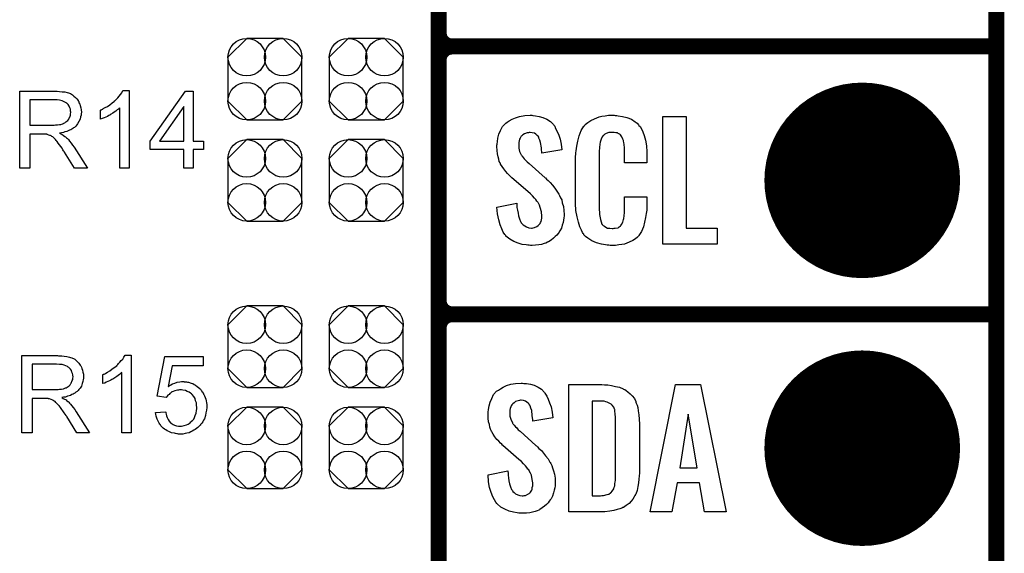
# Model space of a CAD drawing. Extents: x -0.07 to 0.95, y -0.15 to 2.1.
# Tile 6 of 25: x 0.59 to 0.95, y 0.16 to 0.36. Entities that reach past the tile are written whole.
import ezdxf

# ---------------------------------------------------------------- set-up
doc = ezdxf.new("R2010")
doc.units = 0
doc.layers.get('0').update_dxf_attribs({"linetype": 'CONTINUOUS'})
for name, color, linetype in [('gko', 6, 'CONTINUOUS'), ('gto', 2, 'CONTINUOUS'), ('gts', 1, 'CONTINUOUS')]:
    doc.layers.add(name, color=color, linetype=linetype)

# ---------------------------------------------------------------- blocks, each defined once
blk = doc.blocks.new('D12')
at = {"const_width": 0.003}
blk.add_lwpolyline([(-0.0015, 0, 1), (0.0015, 0, 1)], format="xyb", close=True, dxfattribs=at)
blk = doc.blocks.new('D171')
blk.add_lwpolyline([(-0.0068, -0.0152), (0.0068, -0.0152), (0.0138, -0.0082), (0.0138, 0.0082), (0.0068, 0.0152), (-0.0068, 0.0152), (-0.0138, 0.0082), (-0.0138, -0.0082)], close=True)
for centre in [(-0.0068, 0.0082), (0.0068, 0.0082), (-0.0068, -0.0082), (0.0068, -0.0082)]:
    blk.add_circle(centre, 0.007)
blk = doc.blocks.new('D60')
at = {"const_width": 0.0365}
blk.add_lwpolyline([(-0.01825, 0, 1), (0.01825, 0, 1)], format="xyb", close=True, dxfattribs=at)

msp = doc.modelspace()

# ---------------------------------------------------------------- linework, layer by layer
at = {"layer": 'gko', "color": 6, "const_width": 0.006}
msp.add_lwpolyline([(0.95, -0.05), (0.95, 2.1)], dxfattribs=at)
at = {"layer": 'gto', "color": 2, "const_width": 0.006}
for points in [[(0.742, -0.022), (0.742, 0.722)], [(0.742, 0.355), (0.742, 0.445)], [(0.742, 0.355), (0.742, 0.355)], [(0.742, 0.355), (0.742, 0.355)], [(0.747, 0.35), (0.747, 0.35)], [(0.747, 0.35), (0.747, 0.35)], [(0.747, 0.35), (0.747, 0.35)], [(0.747, 0.35), (0.747, 0.35)], [(0.747, 0.35), (0.95, 0.35)], [(0.747, 0.35), (0.95, 0.35)], [(0.742, 0.255), (0.742, 0.345)], [(0.742, 0.255), (0.742, 0.255)], [(0.742, 0.255), (0.742, 0.255)], [(0.747, 0.25), (0.747, 0.25)], [(0.747, 0.25), (0.747, 0.25)], [(0.747, 0.25), (0.747, 0.25)], [(0.747, 0.25), (0.747, 0.25)], [(0.747, 0.25), (0.95, 0.25)], [(0.747, 0.25), (0.95, 0.25)], [(0.742, 0.155), (0.742, 0.245)]]:
    msp.add_lwpolyline(points, dxfattribs=at)
for points in [[(0.742, 0.355, 0.414214), (0.747, 0.35)], [(0.747, 0.35, 0.414214), (0.742, 0.345)], [(0.747, 0.35, 0.414214), (0.742, 0.345)], [(0.742, 0.255, 0.414214), (0.747, 0.25)], [(0.747, 0.25, 0.414214), (0.742, 0.245)], [(0.747, 0.25, 0.414214), (0.742, 0.245)]]:
    msp.add_lwpolyline(points, format="xyb", dxfattribs=at)
at = {"layer": 'gto', "color": 2}
for points in [[(0.5993, 0.3333), (0.5997, 0.3333), (0.6006, 0.3332), (0.6015, 0.3331), (0.6025, 0.333), (0.6034, 0.3328), (0.6039, 0.3327), (0.6043, 0.3325), (0.6043, 0.3325), (0.6043, 0.3325), (0.6046, 0.3324), (0.605, 0.3322), (0.6054, 0.3319), (0.6059, 0.3315), (0.6065, 0.331), (0.607, 0.3305), (0.6075, 0.3298), (0.6075, 0.3298), (0.6075, 0.3297), (0.6077, 0.3295), (0.6078, 0.329), (0.6081, 0.3285), (0.6083, 0.3279), (0.6085, 0.3271), (0.6086, 0.3263), (0.6087, 0.3255), (0.6087, 0.3254), (0.6087, 0.3253), (0.6087, 0.3252), (0.6086, 0.325), (0.6086, 0.3247), (0.6086, 0.3244), (0.6084, 0.3237), (0.6082, 0.3228), (0.6078, 0.322), (0.6073, 0.3211), (0.607, 0.3207), (0.6067, 0.3203), (0.6066, 0.3202), (0.6066, 0.3202), (0.6065, 0.3201), (0.6063, 0.3199), (0.6061, 0.3198), (0.6058, 0.3196), (0.6055, 0.3194), (0.6052, 0.3191), (0.6048, 0.3189), (0.6043, 0.3187), (0.6038, 0.3185), (0.6033, 0.3183), (0.6026, 0.3181), (0.602, 0.3179), (0.6013, 0.3178), (0.6006, 0.3176), (0.6006, 0.3176), (0.6008, 0.3175), (0.6011, 0.3174), (0.6014, 0.3172), (0.6021, 0.3167), (0.6025, 0.3164), (0.6028, 0.3162), (0.6029, 0.3161), (0.6031, 0.3159), (0.6035, 0.3156), (0.6039, 0.3152), (0.6043, 0.3146), (0.6049, 0.3139), (0.6054, 0.3132), (0.606, 0.3124), (0.611, 0.3045), (0.6062, 0.3045), (0.6024, 0.3105), (0.6024, 0.3106), (0.6023, 0.3107), (0.6023, 0.3108), (0.6021, 0.311), (0.6018, 0.3114), (0.6015, 0.312), (0.601, 0.3126), (0.6006, 0.3133), (0.6001, 0.3139), (0.5997, 0.3145), (0.5996, 0.3145), (0.5995, 0.3147), (0.5993, 0.3149), (0.599, 0.3152), (0.5984, 0.3159), (0.5981, 0.3162), (0.5977, 0.3164), (0.5977, 0.3164), (0.5976, 0.3165), (0.5974, 0.3166), (0.5972, 0.3167), (0.5969, 0.3168), (0.5966, 0.3169), (0.596, 0.3171), (0.5959, 0.3171), (0.5959, 0.3172), (0.5957, 0.3172), (0.5955, 0.3172), (0.5952, 0.3173), (0.5949, 0.3173), (0.5944, 0.3173), (0.5895, 0.3173), (0.5895, 0.3045), (0.5857, 0.3045), (0.5857, 0.3333), (0.599, 0.3333), (0.5993, 0.3333)], [(0.6265, 0.3045), (0.623, 0.3045), (0.623, 0.3271), (0.6229, 0.327), (0.6227, 0.3268), (0.6225, 0.3266), (0.6221, 0.3263), (0.6216, 0.3259), (0.621, 0.3255), (0.6204, 0.3251), (0.6196, 0.3246), (0.6196, 0.3246), (0.6195, 0.3246), (0.6193, 0.3244), (0.6189, 0.3242), (0.6184, 0.3239), (0.6178, 0.3236), (0.6172, 0.3233), (0.6165, 0.3231), (0.6159, 0.3228), (0.6159, 0.3262), (0.6159, 0.3262), (0.616, 0.3263), (0.6162, 0.3263), (0.6164, 0.3265), (0.6167, 0.3266), (0.6169, 0.3268), (0.6176, 0.3272), (0.6185, 0.3276), (0.6193, 0.3282), (0.6202, 0.3289), (0.6211, 0.3296), (0.6211, 0.3296), (0.6211, 0.3297), (0.6213, 0.3298), (0.6214, 0.3299), (0.6218, 0.3303), (0.6223, 0.3308), (0.6228, 0.3314), (0.6233, 0.3321), (0.6238, 0.3327), (0.6242, 0.3335), (0.6265, 0.3335), (0.6265, 0.3045)], [(0.6504, 0.3147), (0.6543, 0.3147), (0.6543, 0.3115), (0.6504, 0.3115), (0.6504, 0.3045), (0.6469, 0.3045), (0.6469, 0.3115), (0.6344, 0.3115), (0.6344, 0.3147), (0.6476, 0.3333), (0.6504, 0.3333), (0.6504, 0.3147)], [(0.5986, 0.3301), (0.5895, 0.3301), (0.5895, 0.3206), (0.5981, 0.3206), (0.5986, 0.3206), (0.5991, 0.3207), (0.5998, 0.3207), (0.6005, 0.3208), (0.6011, 0.3209), (0.6017, 0.3211), (0.6018, 0.3211), (0.602, 0.3212), (0.6022, 0.3214), (0.6025, 0.3215), (0.6029, 0.3218), (0.6033, 0.3221), (0.6037, 0.3224), (0.604, 0.3228), (0.604, 0.3229), (0.6041, 0.3231), (0.6042, 0.3233), (0.6044, 0.3236), (0.6045, 0.324), (0.6046, 0.3244), (0.6047, 0.3249), (0.6048, 0.3254), (0.6048, 0.3255), (0.6048, 0.3255), (0.6047, 0.3258), (0.6047, 0.3261), (0.6046, 0.3266), (0.6044, 0.3271), (0.6041, 0.3277), (0.6038, 0.3283), (0.6033, 0.3288), (0.6032, 0.3288), (0.603, 0.329), (0.6026, 0.3292), (0.6021, 0.3295), (0.6015, 0.3297), (0.6006, 0.3299), (0.5997, 0.3301), (0.5986, 0.3301)], [(0.6469, 0.3276), (0.6378, 0.3147), (0.6469, 0.3147), (0.6469, 0.3276)], [(0.7771, 0.3242), (0.7781, 0.3241), (0.7795, 0.3239), (0.7809, 0.3235), (0.7824, 0.3228), (0.7837, 0.322), (0.7848, 0.3208), (0.7849, 0.3206), (0.7853, 0.3202), (0.7856, 0.3194), (0.7862, 0.3183), (0.7868, 0.3169), (0.7873, 0.3154), (0.7877, 0.3135), (0.788, 0.3114), (0.7805, 0.3101), (0.7805, 0.3103), (0.7805, 0.3107), (0.7804, 0.3114), (0.7803, 0.3122), (0.78, 0.3141), (0.7797, 0.315), (0.7794, 0.3158), (0.7794, 0.3159), (0.7793, 0.3161), (0.7791, 0.3165), (0.7787, 0.3168), (0.7782, 0.3172), (0.7777, 0.3176), (0.7769, 0.3178), (0.7761, 0.3179), (0.7758, 0.3179), (0.7755, 0.3178), (0.775, 0.3177), (0.774, 0.3174), (0.7734, 0.317), (0.773, 0.3166), (0.773, 0.3166), (0.7728, 0.3165), (0.7726, 0.3162), (0.7724, 0.3158), (0.7722, 0.3154), (0.772, 0.3148), (0.7719, 0.3142), (0.7719, 0.3134), (0.7719, 0.3133), (0.7719, 0.313), (0.7719, 0.3126), (0.7719, 0.312), (0.7722, 0.3108), (0.7728, 0.3095), (0.7729, 0.3094), (0.773, 0.3092), (0.7732, 0.309), (0.7735, 0.3086), (0.7739, 0.308), (0.7744, 0.3076), (0.775, 0.3069), (0.7757, 0.3063), (0.7817, 0.301), (0.7818, 0.3009), (0.7822, 0.3005), (0.7828, 0.2999), (0.7836, 0.2992), (0.7844, 0.2982), (0.7853, 0.2971), (0.7861, 0.296), (0.7868, 0.2948), (0.7869, 0.2946), (0.7871, 0.2943), (0.7875, 0.2935), (0.7879, 0.2927), (0.7881, 0.2916), (0.7885, 0.2903), (0.7887, 0.2888), (0.7888, 0.2872), (0.7888, 0.287), (0.7888, 0.2867), (0.7887, 0.286), (0.7886, 0.2852), (0.7884, 0.2843), (0.7881, 0.2833), (0.7878, 0.2821), (0.7872, 0.2811), (0.7871, 0.281), (0.7869, 0.2807), (0.7866, 0.2802), (0.7861, 0.2796), (0.7855, 0.279), (0.7848, 0.2784), (0.784, 0.2777), (0.783, 0.2771), (0.783, 0.277), (0.7826, 0.2769), (0.782, 0.2766), (0.7813, 0.2764), (0.7804, 0.2761), (0.7793, 0.2759), (0.7781, 0.2758), (0.7769, 0.2757), (0.7762, 0.2757), (0.7758, 0.2758), (0.7753, 0.2758), (0.7746, 0.2759), (0.7732, 0.2761), (0.7717, 0.2765), (0.77, 0.2772), (0.7685, 0.278), (0.7671, 0.2792), (0.767, 0.2794), (0.7667, 0.2798), (0.7661, 0.2807), (0.7656, 0.2819), (0.7649, 0.2834), (0.7644, 0.2853), (0.7639, 0.2875), (0.7637, 0.29), (0.7711, 0.2915), (0.7711, 0.2914), (0.7711, 0.2913), (0.7712, 0.2907), (0.7712, 0.2899), (0.7714, 0.2889), (0.7716, 0.2878), (0.7718, 0.2867), (0.7721, 0.2856), (0.7725, 0.2846), (0.7726, 0.2845), (0.7728, 0.2842), (0.7731, 0.2838), (0.7735, 0.2834), (0.7741, 0.283), (0.7748, 0.2826), (0.7756, 0.2823), (0.7766, 0.2822), (0.7769, 0.2822), (0.7772, 0.2823), (0.7777, 0.2824), (0.7786, 0.2828), (0.7791, 0.2831), (0.7794, 0.2834), (0.7795, 0.2835), (0.7796, 0.2836), (0.7798, 0.2839), (0.78, 0.2843), (0.7802, 0.2847), (0.7803, 0.2853), (0.7805, 0.2859), (0.7805, 0.2867), (0.7805, 0.2868), (0.7805, 0.2871), (0.7804, 0.2877), (0.7803, 0.2883), (0.7799, 0.2899), (0.7796, 0.2907), (0.7792, 0.2915), (0.7791, 0.2916), (0.779, 0.2919), (0.7786, 0.2922), (0.7782, 0.2928), (0.7777, 0.2934), (0.777, 0.2942), (0.7762, 0.295), (0.7753, 0.2958), (0.7693, 0.301), (0.7692, 0.3011), (0.7688, 0.3015), (0.7683, 0.3019), (0.7677, 0.3026), (0.767, 0.3033), (0.7663, 0.3043), (0.7657, 0.3052), (0.7651, 0.3061), (0.765, 0.3062), (0.7649, 0.3066), (0.7646, 0.3071), (0.7645, 0.3079), (0.7642, 0.3088), (0.7639, 0.3099), (0.7638, 0.3112), (0.7637, 0.3126), (0.7637, 0.3127), (0.7637, 0.3129), (0.7637, 0.3131), (0.7638, 0.3135), (0.7639, 0.3145), (0.7641, 0.3158), (0.7645, 0.3172), (0.7651, 0.3186), (0.7658, 0.3201), (0.767, 0.3213), (0.7671, 0.3214), (0.7676, 0.3217), (0.7683, 0.3222), (0.7694, 0.3228), (0.7707, 0.3234), (0.7722, 0.3239), (0.7741, 0.3242), (0.7761, 0.3243), (0.7767, 0.3243), (0.7771, 0.3242)], [(0.8078, 0.3242), (0.8084, 0.3242), (0.809, 0.3241), (0.8106, 0.3239), (0.8122, 0.3235), (0.8139, 0.3228), (0.8153, 0.3219), (0.8161, 0.3214), (0.8166, 0.3207), (0.8167, 0.3205), (0.8171, 0.3201), (0.8176, 0.3192), (0.8181, 0.3181), (0.8187, 0.3167), (0.8191, 0.315), (0.8195, 0.3129), (0.8196, 0.3106), (0.8196, 0.3066), (0.8113, 0.3066), (0.8113, 0.3107), (0.8113, 0.3108), (0.8113, 0.3111), (0.8113, 0.3116), (0.8113, 0.3121), (0.8112, 0.3134), (0.8111, 0.3141), (0.811, 0.3146), (0.811, 0.3147), (0.8109, 0.3149), (0.8107, 0.3154), (0.8103, 0.3163), (0.8098, 0.317), (0.8096, 0.3172), (0.8094, 0.3173), (0.809, 0.3175), (0.8087, 0.3177), (0.8081, 0.3178), (0.8075, 0.3179), (0.8064, 0.3179), (0.806, 0.3179), (0.8055, 0.3179), (0.8045, 0.3175), (0.804, 0.3173), (0.8036, 0.3169), (0.8034, 0.3167), (0.803, 0.3163), (0.8026, 0.3154), (0.8022, 0.3143), (0.8022, 0.3142), (0.8022, 0.3141), (0.8021, 0.3137), (0.8021, 0.3132), (0.802, 0.3127), (0.802, 0.3119), (0.8019, 0.3111), (0.8019, 0.3102), (0.8019, 0.2895), (0.8019, 0.2894), (0.8019, 0.2889), (0.802, 0.2882), (0.802, 0.2873), (0.8024, 0.2854), (0.8026, 0.2845), (0.8029, 0.2837), (0.803, 0.2836), (0.8031, 0.2834), (0.8034, 0.2832), (0.8038, 0.2829), (0.8043, 0.2825), (0.805, 0.2822), (0.8058, 0.2821), (0.8067, 0.282), (0.8071, 0.282), (0.8075, 0.2821), (0.8078, 0.2821), (0.8089, 0.2823), (0.8093, 0.2826), (0.8097, 0.2829), (0.8098, 0.2829), (0.8099, 0.2831), (0.8102, 0.2835), (0.8107, 0.2844), (0.811, 0.2854), (0.811, 0.2855), (0.8111, 0.2857), (0.8111, 0.286), (0.8112, 0.2865), (0.8112, 0.287), (0.8113, 0.2878), (0.8113, 0.2886), (0.8113, 0.2895), (0.8113, 0.2938), (0.8196, 0.2938), (0.8196, 0.29), (0.8196, 0.2899), (0.8196, 0.2897), (0.8196, 0.2894), (0.8196, 0.2889), (0.8195, 0.2883), (0.8194, 0.2876), (0.8192, 0.2861), (0.8188, 0.2844), (0.8184, 0.2826), (0.8176, 0.2809), (0.8167, 0.2794), (0.8166, 0.2792), (0.8162, 0.2788), (0.8154, 0.2782), (0.8144, 0.2775), (0.813, 0.2769), (0.8113, 0.2762), (0.8103, 0.276), (0.8092, 0.2759), (0.808, 0.2757), (0.806, 0.2757), (0.8055, 0.2758), (0.8049, 0.2758), (0.8042, 0.2759), (0.8027, 0.2762), (0.8009, 0.2767), (0.7991, 0.2774), (0.7976, 0.2784), (0.7968, 0.279), (0.7962, 0.2797), (0.7962, 0.2798), (0.7961, 0.2799), (0.7959, 0.2802), (0.7957, 0.2805), (0.7953, 0.2814), (0.7947, 0.2827), (0.7941, 0.2844), (0.7936, 0.2864), (0.7932, 0.2887), (0.7931, 0.2914), (0.7931, 0.3083), (0.7931, 0.3084), (0.7931, 0.3087), (0.7931, 0.3091), (0.7932, 0.3096), (0.7932, 0.3103), (0.7933, 0.311), (0.7935, 0.3128), (0.7939, 0.3147), (0.7944, 0.3166), (0.7952, 0.3186), (0.7962, 0.3203), (0.7962, 0.3203), (0.7964, 0.3204), (0.7967, 0.3209), (0.7976, 0.3216), (0.7987, 0.3223), (0.8001, 0.323), (0.801, 0.3234), (0.8019, 0.3237), (0.8029, 0.324), (0.8041, 0.3241), (0.8053, 0.3243), (0.8074, 0.3243), (0.8078, 0.3242)], [(0.8343, 0.2821), (0.8459, 0.2821), (0.8459, 0.2762), (0.8256, 0.2762), (0.8256, 0.3238), (0.8343, 0.3238), (0.8343, 0.2821)], [(0.6002, 0.2345), (0.6006, 0.2345), (0.6014, 0.2345), (0.6023, 0.2344), (0.6033, 0.2342), (0.6043, 0.234), (0.6047, 0.2339), (0.6051, 0.2338), (0.6051, 0.2338), (0.6052, 0.2337), (0.6054, 0.2336), (0.6058, 0.2335), (0.6063, 0.2332), (0.6068, 0.2328), (0.6073, 0.2323), (0.6078, 0.2317), (0.6083, 0.231), (0.6083, 0.231), (0.6083, 0.231), (0.6085, 0.2307), (0.6087, 0.2303), (0.6089, 0.2298), (0.6091, 0.2291), (0.6093, 0.2284), (0.6095, 0.2276), (0.6095, 0.2267), (0.6095, 0.2267), (0.6095, 0.2266), (0.6095, 0.2264), (0.6095, 0.2262), (0.6095, 0.2259), (0.6094, 0.2256), (0.6092, 0.2249), (0.609, 0.2241), (0.6087, 0.2232), (0.6082, 0.2224), (0.6078, 0.2219), (0.6075, 0.2215), (0.6075, 0.2215), (0.6074, 0.2214), (0.6073, 0.2213), (0.6071, 0.2212), (0.6069, 0.221), (0.6067, 0.2209), (0.6063, 0.2206), (0.606, 0.2204), (0.6056, 0.2202), (0.6051, 0.22), (0.6046, 0.2197), (0.6041, 0.2195), (0.6035, 0.2194), (0.6028, 0.2191), (0.6021, 0.219), (0.6014, 0.2189), (0.6015, 0.2189), (0.6016, 0.2188), (0.6019, 0.2186), (0.6022, 0.2184), (0.603, 0.218), (0.6033, 0.2177), (0.6037, 0.2174), (0.6038, 0.2174), (0.604, 0.2172), (0.6043, 0.2168), (0.6047, 0.2164), (0.6052, 0.2158), (0.6057, 0.2152), (0.6063, 0.2144), (0.6068, 0.2136), (0.6118, 0.2058), (0.607, 0.2058), (0.6033, 0.2118), (0.6033, 0.2118), (0.6032, 0.2119), (0.6031, 0.212), (0.603, 0.2122), (0.6027, 0.2127), (0.6023, 0.2132), (0.6018, 0.2139), (0.6014, 0.2145), (0.6009, 0.2152), (0.6005, 0.2157), (0.6005, 0.2158), (0.6003, 0.2159), (0.6001, 0.2162), (0.5998, 0.2165), (0.5992, 0.2171), (0.5989, 0.2174), (0.5986, 0.2176), (0.5985, 0.2177), (0.5984, 0.2177), (0.5983, 0.2178), (0.598, 0.2179), (0.5978, 0.2181), (0.5975, 0.2182), (0.5968, 0.2184), (0.5968, 0.2184), (0.5967, 0.2184), (0.5965, 0.2184), (0.5963, 0.2185), (0.596, 0.2185), (0.5957, 0.2185), (0.5952, 0.2186), (0.5903, 0.2186), (0.5903, 0.2058), (0.5865, 0.2058), (0.5865, 0.2346), (0.5998, 0.2346), (0.6002, 0.2345)], [(0.5994, 0.2314), (0.5903, 0.2314), (0.5903, 0.2219), (0.5989, 0.2219), (0.5994, 0.2219), (0.6, 0.2219), (0.6006, 0.222), (0.6013, 0.2221), (0.602, 0.2222), (0.6026, 0.2224), (0.6026, 0.2224), (0.6028, 0.2225), (0.603, 0.2226), (0.6034, 0.2228), (0.6038, 0.223), (0.6041, 0.2233), (0.6045, 0.2237), (0.6048, 0.2241), (0.6048, 0.2241), (0.6049, 0.2243), (0.605, 0.2246), (0.6052, 0.2249), (0.6053, 0.2253), (0.6055, 0.2257), (0.6055, 0.2262), (0.6056, 0.2267), (0.6056, 0.2267), (0.6056, 0.2268), (0.6055, 0.227), (0.6055, 0.2274), (0.6054, 0.2279), (0.6052, 0.2284), (0.605, 0.229), (0.6046, 0.2295), (0.6041, 0.23), (0.604, 0.2301), (0.6038, 0.2303), (0.6035, 0.2305), (0.6029, 0.2307), (0.6023, 0.231), (0.6015, 0.2312), (0.6005, 0.2313), (0.5994, 0.2314)], [(0.6273, 0.2058), (0.6238, 0.2058), (0.6238, 0.2283), (0.6238, 0.2283), (0.6236, 0.2281), (0.6233, 0.2278), (0.6229, 0.2275), (0.6224, 0.2272), (0.6219, 0.2268), (0.6212, 0.2263), (0.6204, 0.2258), (0.6204, 0.2258), (0.6204, 0.2258), (0.6201, 0.2256), (0.6197, 0.2254), (0.6192, 0.2252), (0.6186, 0.2249), (0.618, 0.2246), (0.6174, 0.2243), (0.6167, 0.2241), (0.6167, 0.2275), (0.6168, 0.2275), (0.6169, 0.2275), (0.617, 0.2276), (0.6172, 0.2277), (0.6175, 0.2278), (0.6178, 0.228), (0.6185, 0.2284), (0.6193, 0.2289), (0.6201, 0.2295), (0.621, 0.2301), (0.6219, 0.2308), (0.6219, 0.2309), (0.622, 0.2309), (0.6221, 0.231), (0.6223, 0.2312), (0.6226, 0.2316), (0.6231, 0.2321), (0.6236, 0.2327), (0.6242, 0.2333), (0.6246, 0.234), (0.6251, 0.2347), (0.6273, 0.2347), (0.6273, 0.2058)], [(0.6541, 0.2308), (0.6426, 0.2308), (0.6411, 0.2231), (0.6411, 0.2231), (0.6412, 0.2231), (0.6413, 0.2232), (0.6415, 0.2233), (0.6418, 0.2235), (0.6421, 0.2236), (0.6427, 0.224), (0.6436, 0.2243), (0.6445, 0.2246), (0.6455, 0.2248), (0.646, 0.2249), (0.6469, 0.2249), (0.6471, 0.2248), (0.6475, 0.2248), (0.6479, 0.2248), (0.6483, 0.2247), (0.6487, 0.2246), (0.6497, 0.2243), (0.6503, 0.2241), (0.6508, 0.2238), (0.6513, 0.2235), (0.6519, 0.2231), (0.6524, 0.2227), (0.6529, 0.2223), (0.6529, 0.2222), (0.653, 0.2221), (0.6531, 0.222), (0.6533, 0.2218), (0.6535, 0.2215), (0.6537, 0.2212), (0.654, 0.2209), (0.6542, 0.2204), (0.6544, 0.22), (0.6547, 0.2195), (0.6549, 0.2189), (0.6551, 0.2183), (0.6553, 0.2177), (0.6554, 0.217), (0.6555, 0.2163), (0.6555, 0.2155), (0.6555, 0.2155), (0.6555, 0.2154), (0.6555, 0.2152), (0.6555, 0.2149), (0.6554, 0.2145), (0.6554, 0.2142), (0.6553, 0.2137), (0.6552, 0.2132), (0.655, 0.2122), (0.6546, 0.211), (0.6543, 0.2105), (0.654, 0.2099), (0.6536, 0.2093), (0.6532, 0.2088), (0.6532, 0.2087), (0.6531, 0.2086), (0.6529, 0.2085), (0.6527, 0.2082), (0.6524, 0.208), (0.6521, 0.2077), (0.6517, 0.2074), (0.6512, 0.207), (0.6507, 0.2067), (0.6501, 0.2064), (0.6495, 0.2061), (0.6489, 0.2058), (0.6481, 0.2056), (0.6474, 0.2055), (0.6465, 0.2053), (0.6456, 0.2053), (0.6453, 0.2053), (0.645, 0.2053), (0.6446, 0.2054), (0.6443, 0.2054), (0.6438, 0.2055), (0.6434, 0.2056), (0.6423, 0.2058), (0.6413, 0.2062), (0.6407, 0.2065), (0.6402, 0.2068), (0.6397, 0.2071), (0.6392, 0.2075), (0.6392, 0.2075), (0.6391, 0.2075), (0.639, 0.2077), (0.6388, 0.2079), (0.6386, 0.2081), (0.6384, 0.2083), (0.6382, 0.2087), (0.638, 0.209), (0.6377, 0.2094), (0.6375, 0.2099), (0.637, 0.2109), (0.6366, 0.212), (0.6365, 0.2127), (0.6364, 0.2133), (0.6401, 0.2136), (0.6401, 0.2136), (0.6401, 0.2135), (0.6402, 0.2134), (0.6402, 0.2132), (0.6403, 0.2127), (0.6405, 0.2121), (0.6407, 0.2115), (0.6411, 0.2107), (0.6415, 0.2101), (0.642, 0.2095), (0.6421, 0.2095), (0.6422, 0.2093), (0.6426, 0.2091), (0.643, 0.2089), (0.6435, 0.2086), (0.6442, 0.2084), (0.6449, 0.2082), (0.6456, 0.2082), (0.6459, 0.2082), (0.6461, 0.2082), (0.6466, 0.2083), (0.6471, 0.2085), (0.6479, 0.2087), (0.6486, 0.209), (0.6493, 0.2095), (0.6496, 0.2098), (0.65, 0.2101), (0.65, 0.2102), (0.6501, 0.2102), (0.6501, 0.2103), (0.6503, 0.2105), (0.6506, 0.2109), (0.6509, 0.2115), (0.6512, 0.2122), (0.6515, 0.2131), (0.6517, 0.2141), (0.6518, 0.2147), (0.6518, 0.2152), (0.6518, 0.2153), (0.6518, 0.2154), (0.6518, 0.2155), (0.6517, 0.2157), (0.6517, 0.216), (0.6517, 0.2163), (0.6516, 0.2169), (0.6513, 0.2177), (0.6511, 0.2185), (0.6506, 0.2193), (0.6501, 0.22), (0.6501, 0.22), (0.65, 0.2201), (0.6498, 0.2203), (0.6494, 0.2206), (0.6489, 0.2209), (0.6482, 0.2212), (0.6475, 0.2215), (0.6466, 0.2217), (0.6461, 0.2218), (0.6453, 0.2218), (0.645, 0.2217), (0.6446, 0.2217), (0.6441, 0.2216), (0.6436, 0.2214), (0.643, 0.2212), (0.6425, 0.221), (0.6424, 0.2209), (0.6423, 0.2209), (0.642, 0.2206), (0.6417, 0.2204), (0.6414, 0.2201), (0.641, 0.2198), (0.6407, 0.2194), (0.6404, 0.2189), (0.637, 0.2194), (0.6398, 0.2342), (0.6541, 0.2342), (0.6541, 0.2308)], [(0.7738, 0.2242), (0.7748, 0.2241), (0.7762, 0.2239), (0.7776, 0.2235), (0.7791, 0.2228), (0.7804, 0.222), (0.7815, 0.2208), (0.7816, 0.2206), (0.7819, 0.2202), (0.7823, 0.2194), (0.7829, 0.2183), (0.7834, 0.2169), (0.784, 0.2154), (0.7843, 0.2135), (0.7846, 0.2114), (0.7771, 0.2101), (0.7771, 0.2103), (0.7771, 0.2107), (0.777, 0.2114), (0.7769, 0.2122), (0.7767, 0.2141), (0.7764, 0.215), (0.7761, 0.2158), (0.7761, 0.2159), (0.7759, 0.2161), (0.7757, 0.2165), (0.7754, 0.2168), (0.7749, 0.2172), (0.7744, 0.2176), (0.7736, 0.2178), (0.7728, 0.2179), (0.7725, 0.2179), (0.7721, 0.2178), (0.7717, 0.2177), (0.7707, 0.2174), (0.7701, 0.217), (0.7696, 0.2166), (0.7696, 0.2166), (0.7695, 0.2165), (0.7693, 0.2162), (0.7691, 0.2158), (0.7689, 0.2154), (0.7687, 0.2148), (0.7686, 0.2142), (0.7685, 0.2134), (0.7685, 0.2133), (0.7685, 0.213), (0.7686, 0.2126), (0.7686, 0.212), (0.7689, 0.2108), (0.7695, 0.2095), (0.7695, 0.2094), (0.7696, 0.2092), (0.7698, 0.209), (0.7702, 0.2086), (0.7706, 0.208), (0.7711, 0.2076), (0.7717, 0.2069), (0.7724, 0.2063), (0.7783, 0.201), (0.7785, 0.2009), (0.7789, 0.2005), (0.7794, 0.1999), (0.7803, 0.1992), (0.7811, 0.1982), (0.7819, 0.1971), (0.7828, 0.196), (0.7835, 0.1948), (0.7836, 0.1946), (0.7838, 0.1943), (0.7842, 0.1935), (0.7845, 0.1927), (0.7848, 0.1916), (0.7852, 0.1903), (0.7854, 0.1888), (0.7855, 0.1872), (0.7855, 0.187), (0.7855, 0.1867), (0.7854, 0.186), (0.7853, 0.1852), (0.7851, 0.1843), (0.7848, 0.1833), (0.7844, 0.1821), (0.7839, 0.1811), (0.7838, 0.181), (0.7836, 0.1807), (0.7832, 0.1802), (0.7828, 0.1796), (0.7822, 0.179), (0.7815, 0.1784), (0.7806, 0.1777), (0.7797, 0.1771), (0.7796, 0.177), (0.7793, 0.1769), (0.7787, 0.1766), (0.778, 0.1764), (0.777, 0.1761), (0.776, 0.1759), (0.7748, 0.1758), (0.7735, 0.1757), (0.7729, 0.1757), (0.7725, 0.1758), (0.7719, 0.1758), (0.7713, 0.1759), (0.7699, 0.1761), (0.7683, 0.1765), (0.7667, 0.1772), (0.7652, 0.178), (0.7638, 0.1792), (0.7637, 0.1794), (0.7633, 0.1798), (0.7628, 0.1807), (0.7622, 0.1819), (0.7616, 0.1834), (0.761, 0.1853), (0.7606, 0.1875), (0.7604, 0.19), (0.7678, 0.1915), (0.7678, 0.1914), (0.7678, 0.1913), (0.7679, 0.1907), (0.7679, 0.1899), (0.7681, 0.1889), (0.7682, 0.1878), (0.7684, 0.1867), (0.7688, 0.1856), (0.7692, 0.1846), (0.7693, 0.1845), (0.7695, 0.1842), (0.7697, 0.1838), (0.7702, 0.1834), (0.7707, 0.183), (0.7715, 0.1826), (0.7723, 0.1823), (0.7732, 0.1822), (0.7735, 0.1822), (0.7739, 0.1823), (0.7744, 0.1824), (0.7753, 0.1828), (0.7757, 0.1831), (0.7761, 0.1834), (0.7762, 0.1835), (0.7763, 0.1836), (0.7765, 0.1839), (0.7767, 0.1843), (0.7769, 0.1847), (0.7769, 0.1853), (0.7771, 0.1859), (0.7771, 0.1867), (0.7771, 0.1868), (0.7771, 0.1871), (0.777, 0.1877), (0.7769, 0.1883), (0.7766, 0.1899), (0.7763, 0.1907), (0.7758, 0.1915), (0.7757, 0.1916), (0.7756, 0.1919), (0.7753, 0.1922), (0.7749, 0.1928), (0.7744, 0.1934), (0.7737, 0.1942), (0.7729, 0.195), (0.7719, 0.1958), (0.7659, 0.201), (0.7658, 0.2011), (0.7655, 0.2015), (0.765, 0.2019), (0.7644, 0.2026), (0.7637, 0.2033), (0.763, 0.2043), (0.7623, 0.2052), (0.7618, 0.2061), (0.7617, 0.2062), (0.7616, 0.2066), (0.7613, 0.2071), (0.7611, 0.2079), (0.7609, 0.2088), (0.7606, 0.2099), (0.7605, 0.2112), (0.7604, 0.2126), (0.7604, 0.2127), (0.7604, 0.2129), (0.7604, 0.2131), (0.7605, 0.2135), (0.7606, 0.2145), (0.7608, 0.2158), (0.7612, 0.2172), (0.7618, 0.2186), (0.7625, 0.2201), (0.7636, 0.2213), (0.7638, 0.2214), (0.7643, 0.2217), (0.765, 0.2222), (0.766, 0.2228), (0.7673, 0.2234), (0.7689, 0.2239), (0.7707, 0.2242), (0.7728, 0.2243), (0.7733, 0.2243), (0.7738, 0.2242)], [(0.8038, 0.2237), (0.8051, 0.2236), (0.8065, 0.2234), (0.808, 0.2231), (0.8095, 0.2228), (0.8108, 0.2222), (0.811, 0.2221), (0.8114, 0.2219), (0.8119, 0.2216), (0.8126, 0.221), (0.8134, 0.2203), (0.8142, 0.2195), (0.815, 0.2185), (0.8155, 0.2174), (0.8156, 0.2172), (0.8157, 0.2168), (0.816, 0.2161), (0.8163, 0.2152), (0.8164, 0.214), (0.8167, 0.2125), (0.8168, 0.2108), (0.8169, 0.209), (0.8169, 0.1917), (0.8169, 0.1916), (0.8169, 0.1914), (0.8169, 0.1911), (0.8169, 0.1907), (0.8168, 0.1897), (0.8167, 0.1885), (0.8165, 0.1871), (0.8163, 0.1857), (0.816, 0.1842), (0.8155, 0.1829), (0.8154, 0.1827), (0.8152, 0.1823), (0.8149, 0.1818), (0.8144, 0.181), (0.8138, 0.1802), (0.813, 0.1794), (0.812, 0.1786), (0.8109, 0.1779), (0.8107, 0.1778), (0.8103, 0.1776), (0.8096, 0.1773), (0.8086, 0.1771), (0.8073, 0.1768), (0.8058, 0.1765), (0.804, 0.1763), (0.8021, 0.1762), (0.7905, 0.1762), (0.7905, 0.2238), (0.8028, 0.2238), (0.8038, 0.2237)], [(0.8492, 0.1762), (0.8411, 0.1762), (0.8393, 0.1871), (0.831, 0.1871), (0.829, 0.1762), (0.8209, 0.1762), (0.8304, 0.2238), (0.8397, 0.2238), (0.8492, 0.1762)], [(0.8028, 0.2176), (0.7992, 0.2176), (0.7992, 0.1822), (0.8024, 0.1822), (0.8029, 0.1823), (0.8035, 0.1823), (0.8049, 0.1827), (0.8055, 0.1829), (0.8061, 0.1833), (0.8062, 0.1833), (0.8063, 0.1834), (0.8067, 0.184), (0.8073, 0.1848), (0.8075, 0.1854), (0.8077, 0.186), (0.8077, 0.1861), (0.8077, 0.1864), (0.8077, 0.1868), (0.8078, 0.1873), (0.8079, 0.1881), (0.8079, 0.189), (0.808, 0.1901), (0.808, 0.1913), (0.808, 0.2095), (0.808, 0.2097), (0.808, 0.2101), (0.808, 0.2106), (0.808, 0.2113), (0.8078, 0.2129), (0.8077, 0.2137), (0.8077, 0.2143), (0.8077, 0.2144), (0.8076, 0.2146), (0.8075, 0.2149), (0.8073, 0.2153), (0.8067, 0.2161), (0.8064, 0.2165), (0.8059, 0.2167), (0.8058, 0.2167), (0.8056, 0.2168), (0.8053, 0.217), (0.8049, 0.2172), (0.8043, 0.2173), (0.8037, 0.2175), (0.8028, 0.2176)], [(0.8351, 0.2127), (0.8319, 0.1927), (0.8384, 0.1927), (0.8351, 0.2127)]]:
    msp.add_lwpolyline(points, dxfattribs=at)

# ---------------------------------------------------------------- block references
at = {"layer": 'gto'}
for p in [(0.742, 0.355), (0.742, 0.355), (0.742, 0.355), (0.742, 0.355), (0.747, 0.35), (0.747, 0.35), (0.747, 0.35), (0.747, 0.35), (0.747, 0.35), (0.747, 0.35), (0.747, 0.35), (0.747, 0.35), (0.747, 0.35), (0.95, 0.35), (0.95, 0.35), (0.742, 0.345), (0.742, 0.345), (0.742, 0.345), (0.742, 0.255), (0.742, 0.255), (0.742, 0.255), (0.742, 0.255), (0.747, 0.25), (0.747, 0.25), (0.747, 0.25), (0.747, 0.25), (0.747, 0.25), (0.747, 0.25), (0.747, 0.25), (0.747, 0.25), (0.747, 0.25), (0.95, 0.25), (0.95, 0.25), (0.742, 0.245), (0.742, 0.245), (0.742, 0.245)]:
    msp.add_blockref('D12', p, dxfattribs=at)
at = {"layer": 'gts'}
for name, p in [('D171', (0.6772, 0.3378)), ('D171', (0.715, 0.3378)), ('D60', (0.9, 0.3)), ('D171', (0.6772, 0.3)), ('D171', (0.715, 0.3)), ('D171', (0.6772, 0.2379)), ('D171', (0.715, 0.2379)), ('D60', (0.9, 0.2)), ('D171', (0.6772, 0.2001)), ('D171', (0.715, 0.2001))]:
    msp.add_blockref(name, p, dxfattribs=at)

doc.saveas('drawing.dxf')
